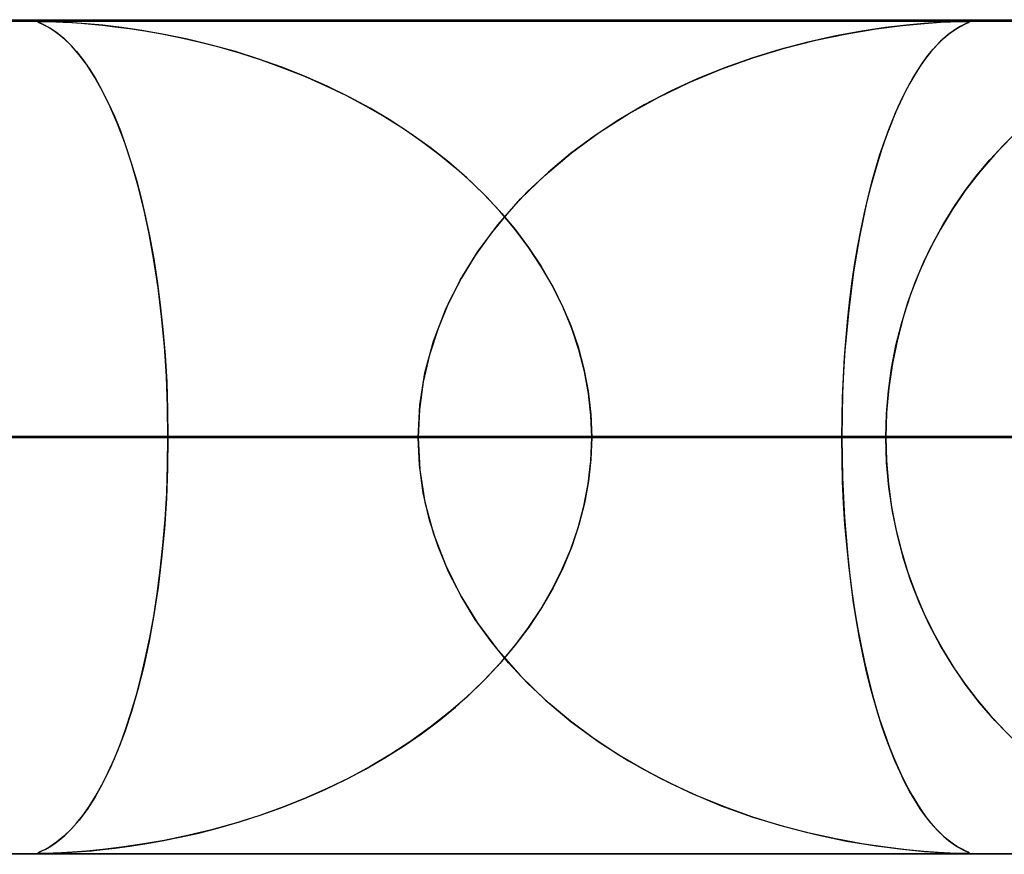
# Model space of a CAD drawing. Header units: millimetres. Extents: x -550 to 550, y -599 to 599.
# Tile 6 of 47: x -221 to -209, y 589 to 599. Entities that reach past the tile are written whole.
import ezdxf

# ---------------------------------------------------------------- set-up
doc = ezdxf.new("R2010")
doc.units = ezdxf.units.MM
doc.layers.add('HIDDEN', color=7, linetype='Continuous')
doc.layers.add('THICK', color=7, linetype='Continuous')

msp = doc.modelspace()

# ---------------------------------------------------------------- linework, layer by layer
at = {"layer": 'HIDDEN'}
for p, q in [((0, 598.99), (-451, 598.99)), ((0, 598.99), (-229.578, 598.99)), ((0, 598.99), (-229.578, 598.99)), ((-220.245, 598.98), (-220.789, 598.98)), ((-220.298, 598.976), (-220.29, 598.978)), ((-220.293, 598.97), (-220.298, 598.976)), ((-220.279, 598.979), (-220.295, 598.976)), ((-220.295, 598.976), (-220.294, 598.971)), ((-220.294, 598.971), (-220.279, 598.963)), ((-220.269, 598.958), (-220.293, 598.97)), ((-220.29, 598.978), (-220.273, 598.98)), ((-220.245, 598.98), (-220.279, 598.979)), ((-220.279, 598.963), (-220.251, 598.95)), ((-220.273, 598.98), (-220.245, 598.98)), ((-220.221, 598.936), (-220.269, 598.958)), ((-220.191, 598.979), (-220.245, 598.98)), ((-220.245, 598.98), (-220.205, 598.98)), ((0, 598.98), (-220.245, 598.98)), ((-220.205, 598.98), (-220.153, 598.978)), ((-220.116, 598.977), (-220.191, 598.979)), ((-220.153, 598.978), (-220.084, 598.976)), ((-220.014, 598.972), (-220.116, 598.977)), ((-220.084, 598.976), (-219.996, 598.971)), ((-219.882, 598.964), (-220.014, 598.972)), ((-219.996, 598.971), (-219.893, 598.965)), ((-219.893, 598.965), (-219.778, 598.957)), ((-219.716, 598.952), (-219.882, 598.964)), ((-219.778, 598.957), (-219.657, 598.947)), ((-209.504, 598.967), (-209.676, 598.955)), ((-209.667, 598.955), (-209.477, 598.969)), ((-209.359, 598.975), (-209.504, 598.967)), ((-209.477, 598.969), (-209.356, 598.975)), ((-209.25, 598.979), (-209.359, 598.975)), ((-209.356, 598.975), (-209.28, 598.978)), ((-209.28, 598.978), (-209.224, 598.98)), ((-209.182, 598.98), (-209.25, 598.979)), ((-209.224, 598.98), (-209.182, 598.98)), ((-209.191, 598.943), (-209.16, 598.957)), ((-209.182, 598.98), (-209.155, 598.98)), ((-209.144, 598.979), (-209.182, 598.98)), ((-209.161, 598.957), (-209.182, 598.947)), ((-209.143, 598.965), (-209.161, 598.957)), ((-209.16, 598.957), (-209.137, 598.968)), ((-209.155, 598.98), (-209.138, 598.978)), ((-209.13, 598.975), (-209.144, 598.979)), ((-209.133, 598.971), (-209.143, 598.965)), ((-209.138, 598.978), (-209.13, 598.976)), ((-209.137, 598.968), (-209.13, 598.975)), ((-209.13, 598.976), (-209.133, 598.971)), ((-220.251, 598.95), (-220.213, 598.931)), ((-220.155, 598.899), (-220.221, 598.936)), ((-220.213, 598.931), (-220.164, 598.905)), ((-220.164, 598.905), (-220.107, 598.869)), ((-220.075, 598.846), (-220.155, 598.899)), ((-220.107, 598.869), (-220.044, 598.822)), ((-219.987, 598.774), (-220.075, 598.846)), ((-219.52, 598.933), (-219.716, 598.952)), ((-219.657, 598.947), (-219.524, 598.933)), ((-219.524, 598.933), (-219.371, 598.916)), ((-219.297, 598.906), (-219.52, 598.933)), ((-219.371, 598.916), (-219.201, 598.893)), ((-219.051, 598.87), (-219.297, 598.906)), ((-219.201, 598.893), (-219.015, 598.865)), ((-218.785, 598.824), (-219.051, 598.87)), ((-219.015, 598.865), (-218.814, 598.829)), ((-210.418, 598.863), (-210.732, 598.806)), ((-210.6, 598.831), (-210.246, 598.89)), ((-210.134, 598.906), (-210.418, 598.863)), ((-210.246, 598.89), (-209.931, 598.93)), ((-209.885, 598.935), (-210.134, 598.906)), ((-209.931, 598.93), (-209.667, 598.955)), ((-209.676, 598.955), (-209.885, 598.935)), ((-209.378, 598.825), (-209.322, 598.866)), ((-209.321, 598.867), (-209.368, 598.833)), ((-209.322, 598.866), (-209.272, 598.899)), ((-209.279, 598.894), (-209.321, 598.867)), ((-209.241, 598.917), (-209.279, 598.894)), ((-209.272, 598.899), (-209.228, 598.924)), ((-209.209, 598.934), (-209.241, 598.917)), ((-209.228, 598.924), (-209.191, 598.943)), ((-209.182, 598.947), (-209.209, 598.934)), ((-220.044, 598.822), (-219.977, 598.765)), ((-219.896, 598.685), (-219.987, 598.774)), ((-219.977, 598.765), (-219.907, 598.697)), ((-218.814, 598.829), (-218.598, 598.786)), ((-218.503, 598.765), (-218.785, 598.824)), ((-218.598, 598.786), (-218.37, 598.735)), ((-218.216, 598.696), (-218.503, 598.765)), ((-218.37, 598.735), (-218.13, 598.673)), ((-211.067, 598.731), (-211.402, 598.643)), ((-211.346, 598.659), (-210.97, 598.754)), ((-210.732, 598.806), (-211.067, 598.731)), ((-210.97, 598.754), (-210.6, 598.831)), ((-209.474, 598.741), (-209.531, 598.682)), ((-209.5, 598.715), (-209.438, 598.774)), ((-209.419, 598.791), (-209.474, 598.741)), ((-209.438, 598.774), (-209.378, 598.825)), ((-209.368, 598.833), (-209.419, 598.791)), ((-219.907, 598.697), (-219.835, 598.617)), ((-219.803, 598.579), (-219.896, 598.685)), ((-219.835, 598.617), (-219.76, 598.524)), ((-217.931, 598.617), (-218.216, 598.696)), ((-218.13, 598.673), (-217.88, 598.601)), ((-217.65, 598.528), (-217.931, 598.617)), ((-211.402, 598.643), (-211.736, 598.54)), ((-211.725, 598.543), (-211.346, 598.659)), ((-209.592, 598.613), (-209.655, 598.533)), ((-209.626, 598.571), (-209.563, 598.647)), ((-209.531, 598.682), (-209.592, 598.613)), ((-209.563, 598.647), (-209.5, 598.715)), ((-219.71, 598.453), (-219.803, 598.579)), ((-219.76, 598.524), (-219.685, 598.416)), ((-217.88, 598.601), (-217.621, 598.518)), ((-217.373, 598.429), (-217.65, 598.528)), ((-217.621, 598.518), (-217.36, 598.424)), ((-212.104, 598.408), (-211.725, 598.543)), ((-211.736, 598.54), (-212.066, 598.422)), ((-209.749, 598.396), (-209.687, 598.488)), ((-209.655, 598.533), (-209.718, 598.443)), ((-209.687, 598.488), (-209.626, 598.571)), ((-219.616, 598.307), (-219.71, 598.453)), ((-219.685, 598.416), (-219.608, 598.294)), ((-217.1, 598.321), (-217.373, 598.429)), ((-217.36, 598.424), (-217.103, 598.322)), ((-212.482, 598.25), (-212.104, 598.408)), ((-212.066, 598.422), (-212.392, 598.29)), ((-209.809, 598.297), (-209.749, 598.396)), ((-209.718, 598.443), (-209.781, 598.345)), ((-219.523, 598.141), (-219.616, 598.307)), ((-219.608, 598.294), (-219.531, 598.156)), ((-217.103, 598.322), (-216.853, 598.212)), ((-216.832, 598.203), (-217.1, 598.321)), ((-212.854, 598.071), (-212.482, 598.25)), ((-212.392, 598.29), (-212.713, 598.142)), ((-209.869, 598.191), (-209.809, 598.297)), ((-209.781, 598.345), (-209.843, 598.239)), ((-219.531, 598.156), (-219.455, 598.004)), ((-219.432, 597.955), (-219.523, 598.141)), ((-216.853, 598.212), (-216.608, 598.094)), ((-216.571, 598.075), (-216.832, 598.203)), ((-212.713, 598.142), (-213.027, 597.978)), ((-209.928, 598.076), (-209.869, 598.191)), ((-209.843, 598.239), (-209.903, 598.126)), ((-216.608, 598.094), (-216.37, 597.968)), ((-216.315, 597.937), (-216.571, 598.075)), ((-213.217, 597.869), (-212.854, 598.071)), ((-209.985, 597.953), (-209.928, 598.076)), ((-209.903, 598.126), (-209.961, 598.006)), ((-219.455, 598.004), (-219.381, 597.841)), ((-219.343, 597.749), (-219.432, 597.955)), ((-216.37, 597.968), (-216.139, 597.834)), ((-216.067, 597.79), (-216.315, 597.937)), ((-213.027, 597.978), (-213.333, 597.799)), ((-210.041, 597.823), (-209.985, 597.953)), ((-209.961, 598.006), (-210.018, 597.878)), ((-219.381, 597.841), (-219.31, 597.666)), ((-216.139, 597.834), (-215.915, 597.693)), ((-215.826, 597.633), (-216.067, 597.79)), ((-213.333, 597.799), (-213.629, 597.604)), ((-213.568, 597.646), (-213.217, 597.869)), ((-210.096, 597.684), (-210.041, 597.823)), ((-210.018, 597.878), (-210.073, 597.743)), ((-219.258, 597.523), (-219.343, 597.749)), ((-219.31, 597.666), (-219.243, 597.48)), ((-215.915, 597.693), (-215.699, 597.544)), ((-210.149, 597.538), (-210.096, 597.684)), ((-210.073, 597.743), (-210.127, 597.601)), ((-215.594, 597.467), (-215.826, 597.633)), ((-215.699, 597.544), (-215.491, 597.388)), ((-213.629, 597.604), (-213.912, 597.394)), ((-213.902, 597.402), (-213.568, 597.646)), ((-210.127, 597.601), (-210.178, 597.452)), ((-208.629, 597.587), (-208.825, 597.384)), ((-208.729, 597.487), (-208.568, 597.646)), ((-219.177, 597.278), (-219.258, 597.523)), ((-219.243, 597.48), (-219.179, 597.284)), ((-215.37, 597.29), (-215.594, 597.467)), ((-210.178, 597.452), (-210.228, 597.296)), ((-210.201, 597.383), (-210.149, 597.538)), ((-208.885, 597.318), (-208.729, 597.487)), ((-215.491, 597.388), (-215.291, 597.224)), ((-214.218, 597.136), (-213.902, 597.402)), ((-213.912, 597.394), (-214.178, 597.172)), ((-210.25, 597.22), (-210.201, 597.383)), ((-209.035, 597.139), (-208.885, 597.318)), ((-208.825, 597.384), (-209.008, 597.172)), ((-219.179, 597.284), (-219.118, 597.076)), ((-219.101, 597.014), (-219.177, 597.278)), ((-215.155, 597.104), (-215.37, 597.29)), ((-215.291, 597.224), (-215.099, 597.052)), ((-210.298, 597.05), (-210.25, 597.22)), ((-210.228, 597.296), (-210.275, 597.133)), ((-219.118, 597.076), (-219.06, 596.859)), ((-214.951, 596.907), (-215.155, 597.104)), ((-214.511, 596.85), (-214.218, 597.136)), ((-214.178, 597.172), (-214.426, 596.938)), ((-210.275, 597.133), (-210.321, 596.962)), ((-209.008, 597.172), (-209.179, 596.95)), ((-209.178, 596.951), (-209.035, 597.139)), ((-219.03, 596.732), (-219.101, 597.014)), ((-215.099, 597.052), (-214.915, 596.87)), ((-210.321, 596.962), (-210.365, 596.782)), ((-210.344, 596.871), (-210.298, 597.05)), ((-209.179, 596.95), (-209.336, 596.719)), ((-209.315, 596.752), (-209.178, 596.951)), ((-219.06, 596.859), (-219.007, 596.63)), ((-214.759, 596.702), (-214.951, 596.907)), ((-214.915, 596.87), (-214.739, 596.68)), ((-214.781, 596.545), (-214.511, 596.85)), ((-214.426, 596.938), (-214.655, 596.693)), ((-210.387, 596.684), (-210.344, 596.871)), ((-218.965, 596.433), (-219.03, 596.732)), ((-210.365, 596.782), (-210.406, 596.593)), ((-209.336, 596.719), (-209.479, 596.481)), ((-209.443, 596.543), (-209.315, 596.752)), ((-219.007, 596.63), (-218.957, 596.389)), ((-214.655, 596.693), (-214.865, 596.438)), ((-214.578, 596.487), (-214.759, 596.702)), ((-214.739, 596.68), (-214.571, 596.479)), ((-210.428, 596.49), (-210.387, 596.684)), ((-215.023, 596.22), (-214.781, 596.545)), ((-214.411, 596.264), (-214.578, 596.487)), ((-214.571, 596.479), (-214.414, 596.268)), ((-210.466, 596.289), (-210.428, 596.49)), ((-210.406, 596.593), (-210.446, 596.395)), ((-209.479, 596.481), (-209.61, 596.234)), ((-209.564, 596.324), (-209.443, 596.543)), ((-218.908, 596.117), (-218.965, 596.433)), ((-218.957, 596.389), (-218.91, 596.133)), ((-214.865, 596.438), (-215.055, 596.172)), ((-210.446, 596.395), (-210.483, 596.188)), ((-214.414, 596.268), (-214.268, 596.048)), ((-214.259, 596.033), (-214.411, 596.264)), ((-210.501, 596.081), (-210.466, 596.289)), ((-209.675, 596.096), (-209.564, 596.324)), ((-218.91, 596.133), (-218.868, 595.864)), ((-215.234, 595.877), (-215.023, 596.22)), ((-215.055, 596.172), (-215.225, 595.894)), ((-210.483, 596.188), (-210.517, 595.973)), ((-209.61, 596.234), (-209.726, 595.979)), ((-218.857, 595.785), (-218.908, 596.117)), ((-214.268, 596.048), (-214.135, 595.818)), ((-214.122, 595.795), (-214.259, 596.033)), ((-210.533, 595.866), (-210.501, 596.081)), ((-209.776, 595.858), (-209.675, 596.096)), ((-215.225, 595.894), (-215.374, 595.603)), ((-210.517, 595.973), (-210.548, 595.749)), ((-209.726, 595.979), (-209.83, 595.716)), ((-218.868, 595.864), (-218.831, 595.581)), ((-218.815, 595.44), (-218.857, 595.785)), ((-215.412, 595.519), (-215.234, 595.877)), ((-214.135, 595.818), (-214.015, 595.579)), ((-214.001, 595.549), (-214.122, 595.795)), ((-210.561, 595.645), (-210.533, 595.866)), ((-209.866, 595.61), (-209.776, 595.858)), ((-210.548, 595.749), (-210.576, 595.516)), ((-209.83, 595.716), (-209.919, 595.444)), ((-218.831, 595.581), (-218.799, 595.285)), ((-215.374, 595.603), (-215.501, 595.298)), ((-214.015, 595.579), (-213.91, 595.331)), ((-213.897, 595.297), (-214.001, 595.549)), ((-210.587, 595.419), (-210.561, 595.645)), ((-209.945, 595.354), (-209.866, 595.61)), ((-218.782, 595.085), (-218.815, 595.44)), ((-215.554, 595.146), (-215.412, 595.519)), ((-210.608, 595.187), (-210.587, 595.419)), ((-210.576, 595.516), (-210.6, 595.277)), ((-209.919, 595.444), (-209.993, 595.164)), ((-215.501, 595.298), (-215.604, 594.981)), ((-213.91, 595.331), (-213.822, 595.076)), ((-213.811, 595.04), (-213.897, 595.297)), ((-210.01, 595.091), (-209.945, 595.354)), ((-218.799, 595.285), (-218.774, 594.975)), ((-210.626, 594.951), (-210.608, 595.187)), ((-210.6, 595.277), (-210.621, 595.031)), ((-218.758, 594.723), (-218.782, 595.085)), ((-215.657, 594.766), (-215.554, 595.146)), ((-213.822, 595.076), (-213.752, 594.814)), ((-210.062, 594.822), (-210.01, 595.091)), ((-209.993, 595.164), (-210.053, 594.877)), ((-218.774, 594.975), (-218.754, 594.653)), ((-215.604, 594.981), (-215.678, 594.655)), ((-213.744, 594.779), (-213.811, 595.04)), ((-210.64, 594.712), (-210.626, 594.951)), ((-210.621, 595.031), (-210.637, 594.778)), ((-210.053, 594.877), (-210.096, 594.585)), ((-218.743, 594.358), (-218.758, 594.723)), ((-215.718, 594.38), (-215.657, 594.766)), ((-213.752, 594.814), (-213.701, 594.545)), ((-213.696, 594.516), (-213.744, 594.779)), ((-210.65, 594.472), (-210.64, 594.712)), ((-210.637, 594.778), (-210.649, 594.52)), ((-210.1, 594.549), (-210.062, 594.822)), ((-218.754, 594.653), (-218.743, 594.323)), ((-215.678, 594.655), (-215.724, 594.324)), ((-213.701, 594.545), (-213.669, 594.269)), ((-213.668, 594.253), (-213.696, 594.516)), ((-210.649, 594.52), (-210.656, 594.256)), ((-210.656, 594.231), (-210.65, 594.472)), ((-210.123, 594.271), (-210.1, 594.549)), ((-210.096, 594.585), (-210.122, 594.289)), ((-218.739, 593.99), (-218.743, 594.358)), ((-215.739, 593.99), (-215.718, 594.38)), ((-218.743, 594.323), (-218.739, 593.99)), ((-215.724, 594.324), (-215.739, 593.99)), ((-213.669, 594.269), (-213.658, 593.99)), ((-213.658, 593.99), (-213.668, 594.253)), ((-210.656, 594.256), (-210.658, 593.99)), ((-210.122, 594.289), (-210.131, 593.99)), ((-210.131, 593.99), (-210.123, 594.271)), ((-210.658, 593.99), (-210.656, 594.231)), ((-215.739, 593.99), (-415.36, 593.99)), ((-415.36, 593.99), (-215.739, 593.99)), ((-405.379, 593.99), (-210.658, 593.99)), ((-210.658, 593.99), (-405.379, 593.99)), ((-204.132, 593.99), (-392.558, 593.99)), ((-392.558, 593.99), (-204.132, 593.99)), ((-382.577, 593.99), (-199.051, 593.99)), ((-199.051, 593.99), (-382.577, 593.99)), ((-192.525, 593.99), (-369.756, 593.99)), ((-369.756, 593.99), (-192.525, 593.99)), ((-359.775, 593.99), (-187.444, 593.99)), ((-187.444, 593.99), (-359.775, 593.99)), ((-180.918, 593.99), (-346.954, 593.99)), ((-346.954, 593.99), (-180.918, 593.99)), ((-336.973, 593.99), (-175.837, 593.99)), ((-175.837, 593.99), (-336.973, 593.99)), ((-169.31, 593.99), (-324.151, 593.99)), ((-324.151, 593.99), (-169.31, 593.99)), ((-314.17, 593.99), (-164.229, 593.99)), ((-164.229, 593.99), (-314.17, 593.99)), ((-157.703, 593.99), (-301.349, 593.99)), ((-301.349, 593.99), (-157.703, 593.99)), ((-291.367, 593.99), (-152.622, 593.99)), ((-152.622, 593.99), (-291.367, 593.99)), ((-146.095, 593.99), (-278.545, 593.99)), ((-278.545, 593.99), (-146.095, 593.99)), ((-268.563, 593.99), (-141.014, 593.99)), ((-141.014, 593.99), (-268.563, 593.99)), ((-134.487, 593.99), (-255.741, 593.99)), ((-255.741, 593.99), (-134.487, 593.99)), ((-245.759, 593.99), (-129.405, 593.99)), ((-129.405, 593.99), (-245.759, 593.99)), ((-122.878, 593.99), (-232.936, 593.99)), ((-232.936, 593.99), (-122.878, 593.99)), ((-225.26, 593.99), (-218.739, 593.99)), ((-218.739, 593.99), (-225.26, 593.99)), ((-222.954, 593.99), (-117.797, 593.99)), ((-117.797, 593.99), (-222.954, 593.99)), ((-210.131, 593.99), (-222.954, 593.99)), ((-222.954, 593.99), (-210.131, 593.99)), ((-215.739, 593.99), (-222.265, 593.99)), ((-222.265, 593.99), (-215.739, 593.99)), ((-218.739, 593.99), (-218.743, 593.622)), ((-218.743, 593.657), (-218.739, 593.99)), ((0, 593.99), (-218.739, 593.99)), ((-218.739, 593.99), (0, 593.99)), ((-215.724, 593.656), (-215.739, 593.99)), ((-215.739, 593.99), (-215.718, 593.601)), ((-213.669, 593.711), (-213.658, 593.99)), ((-213.658, 593.99), (-213.668, 593.727)), ((-213.658, 593.99), (0, 593.99)), ((0, 593.99), (-213.658, 593.99)), ((-213.658, 593.99), (-207.132, 593.99)), ((-207.132, 593.99), (-213.658, 593.99)), ((-210.658, 593.99), (-210.656, 593.749)), ((-210.656, 593.724), (-210.658, 593.99)), ((-204.132, 593.99), (-210.658, 593.99)), ((-210.658, 593.99), (-204.132, 593.99)), ((-210.131, 593.99), (-210.123, 593.709)), ((-111.269, 593.99), (-210.131, 593.99)), ((-210.131, 593.99), (-111.269, 593.99)), ((-210.122, 593.691), (-210.131, 593.99)), ((-218.754, 593.327), (-218.743, 593.657)), ((-215.678, 593.325), (-215.724, 593.656)), ((-213.701, 593.435), (-213.669, 593.711)), ((-213.668, 593.727), (-213.696, 593.464)), ((-210.656, 593.749), (-210.65, 593.508)), ((-210.649, 593.46), (-210.656, 593.724)), ((-210.123, 593.709), (-210.1, 593.431)), ((-210.096, 593.395), (-210.122, 593.691)), ((-218.743, 593.622), (-218.758, 593.257)), ((-215.718, 593.601), (-215.657, 593.215)), ((-213.752, 593.166), (-213.701, 593.435)), ((-213.696, 593.464), (-213.744, 593.201)), ((-210.65, 593.508), (-210.64, 593.268)), ((-210.637, 593.202), (-210.649, 593.46)), ((-210.1, 593.431), (-210.062, 593.158)), ((-218.774, 593.005), (-218.754, 593.327)), ((-215.604, 592.999), (-215.678, 593.325)), ((-210.053, 593.103), (-210.096, 593.395)), ((-218.758, 593.257), (-218.782, 592.895)), ((-215.657, 593.215), (-215.554, 592.834)), ((-213.744, 593.201), (-213.811, 592.94)), ((-210.64, 593.268), (-210.626, 593.029)), ((-210.621, 592.949), (-210.637, 593.202)), ((-213.822, 592.904), (-213.752, 593.166)), ((-210.062, 593.158), (-210.01, 592.889)), ((-209.993, 592.816), (-210.053, 593.103)), ((-218.799, 592.695), (-218.774, 593.005)), ((-215.501, 592.682), (-215.604, 592.999)), ((-213.811, 592.94), (-213.897, 592.683)), ((-210.626, 593.029), (-210.608, 592.793)), ((-210.6, 592.703), (-210.621, 592.949)), ((-218.782, 592.895), (-218.815, 592.54)), ((-215.554, 592.834), (-215.412, 592.462)), ((-213.91, 592.649), (-213.822, 592.904)), ((-210.01, 592.889), (-209.945, 592.626)), ((-210.608, 592.793), (-210.587, 592.561)), ((-210.576, 592.463), (-210.6, 592.703)), ((-209.919, 592.536), (-209.993, 592.816)), ((-218.831, 592.398), (-218.799, 592.695)), ((-215.374, 592.377), (-215.501, 592.682)), ((-214.015, 592.401), (-213.91, 592.649)), ((-213.897, 592.683), (-214.001, 592.431)), ((-209.945, 592.626), (-209.866, 592.37)), ((-218.815, 592.54), (-218.857, 592.195)), ((-210.587, 592.561), (-210.561, 592.335)), ((-210.548, 592.231), (-210.576, 592.463)), ((-209.83, 592.264), (-209.919, 592.536)), ((-218.868, 592.116), (-218.831, 592.398)), ((-215.412, 592.462), (-215.234, 592.103)), ((-215.225, 592.086), (-215.374, 592.377)), ((-214.135, 592.162), (-214.015, 592.401)), ((-214.001, 592.431), (-214.122, 592.185)), ((-209.866, 592.37), (-209.776, 592.122)), ((-210.561, 592.335), (-210.533, 592.114)), ((-210.517, 592.007), (-210.548, 592.231)), ((-209.726, 592.001), (-209.83, 592.264)), ((-218.91, 591.847), (-218.868, 592.116)), ((-218.857, 592.195), (-218.908, 591.863)), ((-214.268, 591.932), (-214.135, 592.162)), ((-214.122, 592.185), (-214.259, 591.947)), ((-210.533, 592.114), (-210.501, 591.899)), ((-209.776, 592.122), (-209.675, 591.884)), ((-215.234, 592.103), (-215.023, 591.76)), ((-215.055, 591.808), (-215.225, 592.086)), ((-210.483, 591.791), (-210.517, 592.007)), ((-209.61, 591.746), (-209.726, 592.001)), ((-214.414, 591.712), (-214.268, 591.932)), ((-214.259, 591.947), (-214.411, 591.716)), ((-210.501, 591.899), (-210.466, 591.691)), ((-209.675, 591.884), (-209.564, 591.656)), ((-218.908, 591.863), (-218.965, 591.547)), ((-218.957, 591.591), (-218.91, 591.847)), ((-214.865, 591.542), (-215.055, 591.808)), ((-215.023, 591.76), (-214.781, 591.436)), ((-210.446, 591.584), (-210.483, 591.791)), ((-214.411, 591.716), (-214.578, 591.493)), ((-214.571, 591.501), (-214.414, 591.712)), ((-210.466, 591.691), (-210.428, 591.49)), ((-209.479, 591.5), (-209.61, 591.746)), ((-209.564, 591.656), (-209.443, 591.437)), ((-218.965, 591.547), (-219.03, 591.248)), ((-219.007, 591.35), (-218.957, 591.591)), ((-214.655, 591.287), (-214.865, 591.542)), ((-210.406, 591.386), (-210.446, 591.584)), ((-214.781, 591.436), (-214.512, 591.13)), ((-214.578, 591.493), (-214.759, 591.278)), ((-214.739, 591.3), (-214.571, 591.501)), ((-210.428, 591.49), (-210.387, 591.296)), ((-209.336, 591.261), (-209.479, 591.5)), ((-209.443, 591.437), (-209.315, 591.228)), ((-219.06, 591.121), (-219.007, 591.35)), ((-214.915, 591.11), (-214.739, 591.3)), ((-214.426, 591.042), (-214.655, 591.287)), ((-210.365, 591.198), (-210.406, 591.386)), ((-210.387, 591.296), (-210.344, 591.109)), ((-219.03, 591.248), (-219.101, 590.966)), ((-214.759, 591.278), (-214.951, 591.073)), ((-210.321, 591.018), (-210.365, 591.198)), ((-209.179, 591.03), (-209.336, 591.261)), ((-209.315, 591.228), (-209.178, 591.029)), ((-219.118, 590.904), (-219.06, 591.121)), ((-214.951, 591.073), (-215.155, 590.876)), ((-215.099, 590.929), (-214.915, 591.11)), ((-214.512, 591.13), (-214.218, 590.844)), ((-210.344, 591.109), (-210.298, 590.93)), ((-219.101, 590.966), (-219.177, 590.702)), ((-215.291, 590.756), (-215.099, 590.929)), ((-214.178, 590.808), (-214.426, 591.042)), ((-210.275, 590.846), (-210.321, 591.018)), ((-210.298, 590.93), (-210.25, 590.76)), ((-209.008, 590.808), (-209.179, 591.03)), ((-209.178, 591.029), (-209.035, 590.841)), ((-219.179, 590.696), (-219.118, 590.904)), ((-215.155, 590.876), (-215.37, 590.69)), ((-214.218, 590.844), (-213.903, 590.579)), ((-210.228, 590.683), (-210.275, 590.846)), ((-209.035, 590.841), (-208.885, 590.662)), ((-219.177, 590.702), (-219.258, 590.457)), ((-219.243, 590.5), (-219.179, 590.696)), ((-215.491, 590.592), (-215.291, 590.756)), ((-213.912, 590.586), (-214.178, 590.808)), ((-210.25, 590.76), (-210.201, 590.597)), ((-208.825, 590.596), (-209.008, 590.808)), ((-215.699, 590.436), (-215.491, 590.592)), ((-215.37, 590.69), (-215.594, 590.513)), ((-213.629, 590.376), (-213.912, 590.586)), ((-213.903, 590.579), (-213.568, 590.334)), ((-210.178, 590.527), (-210.228, 590.683)), ((-210.201, 590.597), (-210.149, 590.442)), ((-208.885, 590.662), (-208.729, 590.493)), ((-208.629, 590.393), (-208.825, 590.596)), ((-219.258, 590.457), (-219.343, 590.231)), ((-219.31, 590.314), (-219.243, 590.5)), ((-215.594, 590.513), (-215.826, 590.347)), ((-210.127, 590.379), (-210.178, 590.527)), ((-208.729, 590.493), (-208.568, 590.334)), ((-215.826, 590.347), (-216.067, 590.19)), ((-215.915, 590.287), (-215.699, 590.436)), ((-213.333, 590.181), (-213.629, 590.376)), ((-210.149, 590.442), (-210.096, 590.296)), ((-210.073, 590.237), (-210.127, 590.379)), ((-219.343, 590.231), (-219.432, 590.025)), ((-219.381, 590.139), (-219.31, 590.314)), ((-216.139, 590.146), (-215.915, 590.287)), ((-213.568, 590.334), (-213.218, 590.111)), ((-210.096, 590.296), (-210.041, 590.157)), ((-210.018, 590.102), (-210.073, 590.237)), ((-219.455, 589.976), (-219.381, 590.139)), ((-216.37, 590.012), (-216.139, 590.146)), ((-216.067, 590.19), (-216.315, 590.043)), ((-213.027, 590.002), (-213.333, 590.181)), ((-213.218, 590.111), (-212.855, 589.91)), ((-210.041, 590.157), (-209.985, 590.027)), ((-209.961, 589.974), (-210.018, 590.102)), ((-219.432, 590.025), (-219.523, 589.839)), ((-216.608, 589.886), (-216.37, 590.012)), ((-216.315, 590.043), (-216.571, 589.905)), ((-212.713, 589.838), (-213.027, 590.002)), ((-209.985, 590.027), (-209.928, 589.904)), ((-219.531, 589.824), (-219.455, 589.976)), ((-216.853, 589.768), (-216.608, 589.886)), ((-216.571, 589.905), (-216.832, 589.778)), ((-212.855, 589.91), (-212.483, 589.73)), ((-209.903, 589.853), (-209.961, 589.974)), ((-209.928, 589.904), (-209.869, 589.789)), ((-219.523, 589.839), (-219.616, 589.673)), ((-219.608, 589.686), (-219.531, 589.824)), ((-217.103, 589.658), (-216.853, 589.768)), ((-216.832, 589.778), (-217.1, 589.659)), ((-212.392, 589.69), (-212.713, 589.838)), ((-209.842, 589.74), (-209.903, 589.853)), ((-209.869, 589.789), (-209.809, 589.683)), ((-219.616, 589.673), (-219.71, 589.527)), ((-219.685, 589.564), (-219.608, 589.686)), ((-217.1, 589.659), (-217.373, 589.551)), ((-217.36, 589.556), (-217.103, 589.658)), ((-212.483, 589.73), (-212.106, 589.573)), ((-212.066, 589.558), (-212.392, 589.69)), ((-209.781, 589.635), (-209.842, 589.74)), ((-209.809, 589.683), (-209.749, 589.584)), ((-209.718, 589.537), (-209.781, 589.635)), ((-219.71, 589.527), (-219.803, 589.401)), ((-219.76, 589.456), (-219.685, 589.564)), ((-217.373, 589.551), (-217.65, 589.452)), ((-217.621, 589.462), (-217.36, 589.556)), ((-212.106, 589.573), (-211.727, 589.437)), ((-211.736, 589.44), (-212.066, 589.558)), ((-209.749, 589.584), (-209.687, 589.492)), ((-209.654, 589.447), (-209.718, 589.537)), ((-219.803, 589.401), (-219.896, 589.295)), ((-219.835, 589.363), (-219.76, 589.456)), ((-217.65, 589.452), (-217.931, 589.363)), ((-217.88, 589.379), (-217.621, 589.462)), ((-211.402, 589.337), (-211.736, 589.44)), ((-211.727, 589.437), (-211.348, 589.322)), ((-209.687, 589.492), (-209.626, 589.409)), ((-209.592, 589.367), (-209.654, 589.447)), ((-209.626, 589.409), (-209.563, 589.333)), ((-219.896, 589.295), (-219.987, 589.206)), ((-219.977, 589.215), (-219.907, 589.283)), ((-219.907, 589.283), (-219.835, 589.363)), ((-218.216, 589.284), (-218.503, 589.215)), ((-218.37, 589.245), (-218.13, 589.307)), ((-217.931, 589.363), (-218.216, 589.284)), ((-218.13, 589.307), (-217.88, 589.379)), ((-211.067, 589.249), (-211.402, 589.337)), ((-211.348, 589.322), (-210.972, 589.226)), ((-209.531, 589.298), (-209.592, 589.367)), ((-209.563, 589.333), (-209.5, 589.265)), ((-209.473, 589.239), (-209.531, 589.298)), ((-220.107, 589.111), (-220.044, 589.158)), ((-219.987, 589.206), (-220.075, 589.135)), ((-220.044, 589.158), (-219.977, 589.215)), ((-218.814, 589.151), (-218.598, 589.194)), ((-218.503, 589.215), (-218.785, 589.156)), ((-218.598, 589.194), (-218.37, 589.245)), ((-210.732, 589.174), (-211.067, 589.249)), ((-210.972, 589.226), (-210.601, 589.149)), ((-210.418, 589.117), (-210.732, 589.174)), ((-209.5, 589.265), (-209.438, 589.206)), ((-209.419, 589.189), (-209.473, 589.239)), ((-209.438, 589.206), (-209.378, 589.155)), ((-209.368, 589.147), (-209.419, 589.189)), ((-220.221, 589.044), (-220.269, 589.022)), ((-220.251, 589.03), (-220.213, 589.049)), ((-220.155, 589.081), (-220.221, 589.044)), ((-220.213, 589.049), (-220.164, 589.075)), ((-220.164, 589.075), (-220.107, 589.111)), ((-220.075, 589.135), (-220.155, 589.081)), ((-219.52, 589.047), (-219.716, 589.028)), ((-219.657, 589.033), (-219.524, 589.047)), ((-219.524, 589.047), (-219.371, 589.064)), ((-219.297, 589.074), (-219.52, 589.047)), ((-219.371, 589.064), (-219.201, 589.087)), ((-219.051, 589.11), (-219.297, 589.074)), ((-219.201, 589.087), (-219.015, 589.115)), ((-218.785, 589.156), (-219.051, 589.11)), ((-219.015, 589.115), (-218.814, 589.151)), ((-210.601, 589.149), (-210.247, 589.09)), ((-210.134, 589.074), (-210.418, 589.117)), ((-210.247, 589.09), (-209.932, 589.05)), ((-209.885, 589.045), (-210.134, 589.074)), ((-209.932, 589.05), (-209.668, 589.025)), ((-209.676, 589.025), (-209.885, 589.045)), ((-209.378, 589.155), (-209.322, 589.114)), ((-209.321, 589.113), (-209.368, 589.147)), ((-209.322, 589.114), (-209.272, 589.081)), ((-209.279, 589.085), (-209.321, 589.113)), ((-209.241, 589.063), (-209.279, 589.085)), ((-209.272, 589.081), (-209.228, 589.056)), ((-209.209, 589.046), (-209.241, 589.063)), ((-209.228, 589.056), (-209.191, 589.037)), ((-209.182, 589.033), (-209.209, 589.046)), ((0, 588.99), (-451, 588.99)), ((-410.4, 589), (-209.183, 589)), ((-387.6, 589), (-197.576, 589)), ((-364.8, 589), (-185.97, 589)), ((-342, 589), (-174.364, 589)), ((-319.2, 589), (-162.758, 589)), ((-296.4, 589), (-151.152, 589)), ((-273.6, 589), (-139.546, 589)), ((-250.8, 589), (-127.939, 589)), ((0, 588.99), (-229.578, 588.99)), ((0, 588.99), (-229.578, 588.99)), ((-228, 589), (-116.333, 589)), ((-220.789, 589), (-220.245, 589)), ((-220.293, 589.01), (-220.298, 589.004)), ((-220.298, 589.004), (-220.29, 589.002)), ((-220.295, 589.004), (-220.294, 589.009)), ((-220.279, 589.001), (-220.295, 589.004)), ((-220.294, 589.009), (-220.279, 589.017)), ((-220.269, 589.022), (-220.293, 589.01)), ((-220.29, 589.002), (-220.273, 589)), ((-220.279, 589.017), (-220.251, 589.03)), ((-220.245, 589), (-220.279, 589.001)), ((-220.273, 589), (-220.245, 589)), ((-220.191, 589.001), (-220.245, 589)), ((-220.245, 589), (-220.205, 589)), ((-220.245, 589), (0, 589)), ((-220.205, 589), (-220.153, 589.002)), ((-220.116, 589.003), (-220.191, 589.001)), ((-220.153, 589.002), (-220.084, 589.004)), ((-220.014, 589.008), (-220.116, 589.003)), ((-220.084, 589.004), (-219.996, 589.009)), ((-219.882, 589.016), (-220.014, 589.008)), ((-219.996, 589.009), (-219.893, 589.015)), ((-219.893, 589.015), (-219.778, 589.023)), ((-219.716, 589.028), (-219.882, 589.016)), ((-219.778, 589.023), (-219.657, 589.033)), ((-209.504, 589.013), (-209.676, 589.025)), ((-209.668, 589.025), (-209.478, 589.011)), ((-209.359, 589.005), (-209.504, 589.013)), ((-209.478, 589.011), (-209.357, 589.005)), ((-209.25, 589.001), (-209.359, 589.005)), ((-209.357, 589.005), (-209.281, 589.002)), ((-209.281, 589.002), (-209.224, 589)), ((-209.182, 589), (-209.25, 589.001)), ((-209.224, 589), (-209.182, 589)), ((-209.191, 589.037), (-209.16, 589.023)), ((-209.16, 589.023), (-209.182, 589.033)), ((-209.144, 589.001), (-209.182, 589)), ((-209.182, 589), (-209.155, 589)), ((-209.16, 589.023), (-209.137, 589.012)), ((-209.143, 589.015), (-209.16, 589.023)), ((-209.155, 589), (-209.138, 589.002)), ((-209.13, 589.005), (-209.144, 589.001)), ((-209.132, 589.009), (-209.143, 589.015)), ((-209.138, 589.002), (-209.13, 589.004)), ((-209.137, 589.012), (-209.13, 589.005)), ((-209.13, 589.004), (-209.132, 589.009))]:
    msp.add_line(p, q, dxfattribs=at)
at = {"layer": 'THICK'}
for p, q in [((-506, 599), (0, 599)), ((0, 594), (-506, 594))]:
    msp.add_line(p, q, dxfattribs=at)

doc.saveas('drawing.dxf')
